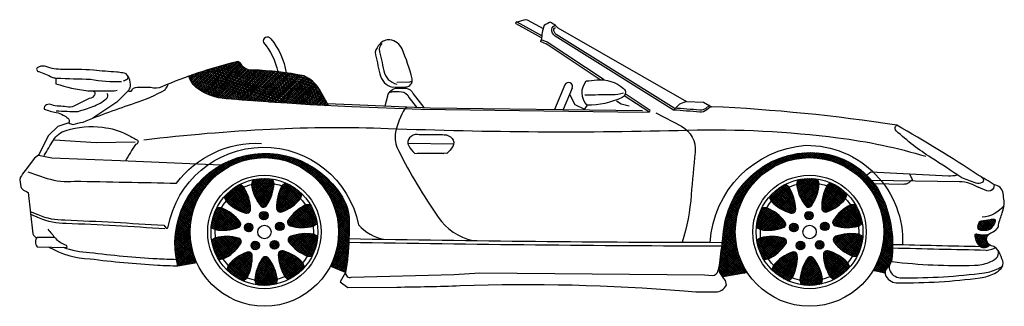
# Model space of a CAD drawing. Extents: x 149 to 250, y -977 to -912.
# Tile 15 of 156: x 185.61 to 190.04, y -935.68 to -934.39. Entities that reach past the tile are written whole.
import ezdxf

# ---------------------------------------------------------------- set-up
doc = ezdxf.new("R2010")
doc.units = 0
doc.header["$MEASUREMENT"] = 0
doc.layers.add('BOXTER', color=7, linetype='CONTINUOUS')
doc.layers.add('CARRERA911', color=7, linetype='CONTINUOUS')
pattern_1 = [(44.2302233, (-496.353895, -84.926757), (-0.00431120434, 0.00442863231), []), (134.2302233, (-496.353895, -84.926757), (-0.00442863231, -0.00431120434), [])]

# ---------------------------------------------------------------- blocks, each defined once
blk = doc.blocks.new('CAR1_LAT')
at = {"layer": 'BOXTER'}
h = blk.add_hatch(dxfattribs=at)
h.set_pattern_fill('ANSI38', color=256, scale=0.049444, angle=-0.7698, style=0)
h.set_pattern_definition([(44.2302233, (-496.353895, -84.926757), (-0.00431120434, 0.00442863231), []), (134.2302233, (-496.353895, -84.926757), (-0.013051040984, 0.004546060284), [0.0154513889, -0.00927083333])])
h.paths.add_polyline_path([(-1.2778, 1.062, -0.306457), (-1.3309, 1.088, 0.293363), (-1.3486, 1.0999, 0.000044), (-1.3563, 1.0977, 0.026441), (-1.5666, 1.0348, 0.164181), (-1.5287, 0.9803, 0.14707), (-1.3984, 0.9333, 0.008222), (-1.2076, 0.9192), (-1.1244, 0.914), (-1.0209, 0.9064), (-0.9388, 0.9025), (-0.9789, 0.9744, 0.150023), (-1.0473, 1.0357, 0.040994)])
h = blk.add_hatch(dxfattribs=at)
h.set_pattern_fill('ANSI37', color=256, scale=0.049444, angle=-0.7698, style=0)
h.set_pattern_definition(pattern_1)
h.paths.add_polyline_path([(-1.6168, 0.1819), (-1.531, 0.1967, -0.106326), (-1.5605, 0.3341, -1), (-0.8924, 0.3341, -0.120461), (-0.9301, 0.1799), (-0.861, 0.1523, 0.018366), (-0.8514, 0.2251, 0.026719), (-0.845, 0.3836, 0.13342), (-0.8758, 0.4912, 0.861899)])
h = blk.add_hatch(dxfattribs=at)
h.set_pattern_fill('ANSI37', color=256, scale=0.049444, angle=-0.7698, style=0)
h.set_pattern_definition(pattern_1)
h.paths.add_polyline_path([(0.8924, 0.3341, -1), (1.5605, 0.3341, -0.137429), (1.5119, 0.1605), (1.5663, 0.1492, -0.221221), (1.5767, 0.1741, 0.178487), (1.5961, 0.2116, 0.126215), (1.5632, 0.4692, 0.266635), (1.29, 0.6863, 0.428923), (0.839, 0.3364, -0.006983), (0.8258, 0.2218), (0.821, 0.1841, 0.095773), (0.8226, 0.152, 0.010102), (0.8362, 0.1319), (0.9467, 0.1515, -0.145544)])
h = blk.add_hatch(dxfattribs=at)
h.set_pattern_fill('ANSI37', color=256, scale=0.049444, angle=-0.7698, style=0)
h.set_pattern_definition(pattern_1)
h.paths.add_polyline_path([(-1.2482, 0.4076, 1), (-1.2098, 0.4076, 1)])
h.paths.add_polyline_path([(-1.3164, 0.3544, 1), (-1.278, 0.3544, 1)])
h.paths.add_polyline_path([(-1.2868, 0.2731, 1), (-1.2484, 0.2731, 1)])
h.paths.add_polyline_path([(-1.2004, 0.2761, 1), (-1.1619, 0.2761, 1)])
h.paths.add_polyline_path([(-1.1381, 0.3592, 1), (-1.1765, 0.3592, 1)])
h.paths.add_polyline_path([(-1.1714, 0.4404, 0.216149), (-1.1676, 0.4299, 0.020637), (-1.1641, 0.4265, 0.020637), (-1.1597, 0.4245, 0.216149), (-1.1485, 0.425, 0.134745), (-1.064, 0.4841, 0.116356), (-1.1482, 0.5409, 0.134745)])
h.paths.add_polyline_path([(-1.064, 0.4841), (-1.0566, 0.504, 0.096113), (-1.1325, 0.5552), (-1.1482, 0.5409, -0.116356)])
h.paths.add_polyline_path([(-1.2444, 0.4525, 0.216149), (-1.2352, 0.4462, 0.020637), (-1.2303, 0.4455, 0.020637), (-1.2256, 0.4465, 0.216149), (-1.2168, 0.4534, 0.134745), (-1.1832, 0.551, 0.116356), (-1.2847, 0.5474, 0.134745)])
h.paths.add_polyline_path([(-1.1832, 0.551), (-1.189, 0.5714, 0.096113), (-1.2804, 0.5682), (-1.2847, 0.5474, -0.116356)])
h.paths.add_polyline_path([(-1.4077, 0.4918), (-1.399, 0.4724, -0.116356), (-1.319, 0.535), (-1.3356, 0.5481, 0.096113)])
h.paths.add_polyline_path([(-1.319, 0.535, 0.116356), (-1.399, 0.4724, 0.134745), (-1.3105, 0.4193, 0.216149), (-1.2994, 0.4196, 0.020637), (-1.2951, 0.4219, 0.020637), (-1.2918, 0.4256, 0.216149), (-1.2888, 0.4363, 0.134745)])
h.paths.add_polyline_path([(-1.4194, 0.4422, 0.116356), (-1.4474, 0.3446, 0.134745), (-1.3446, 0.3536, 0.216149), (-1.3358, 0.3604, 0.020637), (-1.3336, 0.3648, 0.020637), (-1.3331, 0.3697, 0.216149), (-1.337, 0.3801, 0.134745)])
h.paths.add_polyline_path([(-1.4194, 0.4422), (-1.4405, 0.4431, 0.096113), (-1.4658, 0.3551), (-1.4474, 0.3446, -0.116356)])
h.paths.add_polyline_path([(-1.4461, 0.3082), (-1.4637, 0.2964, 0.096113), (-1.4324, 0.2104), (-1.4114, 0.2128, -0.116356)])
h.paths.add_polyline_path([(-1.4461, 0.3082, 0.116356), (-1.4114, 0.2128, 0.134745), (-1.3335, 0.2804, 0.216149), (-1.3304, 0.2911, 0.020637), (-1.3312, 0.2959, 0.020637), (-1.3337, 0.3002, 0.216149), (-1.3429, 0.3063, 0.134745)])
h.paths.add_polyline_path([(-1.3889, 0.184, 0.116356), (-1.3047, 0.1272, 0.134745), (-1.2816, 0.2278, 0.216149), (-1.2853, 0.2383, 0.020637), (-1.2888, 0.2416, 0.020637), (-1.2933, 0.2436, 0.216149), (-1.3044, 0.2432, 0.134745)])
h.paths.add_polyline_path([(-1.3889, 0.184), (-1.3963, 0.1642, 0.096113), (-1.3204, 0.113), (-1.3047, 0.1272, -0.116356)])
h.paths.add_polyline_path([(-1.2697, 0.1172), (-1.264, 0.0968, 0.096113), (-1.1725, 0.1), (-1.1682, 0.1207, -0.116356)])
h.paths.add_polyline_path([(-1.2085, 0.2157, 0.216149), (-1.2177, 0.222, 0.020637), (-1.2226, 0.2226, 0.020637), (-1.2274, 0.2217, 0.216149), (-1.2361, 0.2147, 0.134745), (-1.2697, 0.1172, 0.116356), (-1.1682, 0.1207, 0.134745)])
h.paths.add_polyline_path([(-1.134, 0.1332, 0.116356), (-1.0539, 0.1957, 0.134745), (-1.1424, 0.2488, 0.216149), (-1.1535, 0.2485, 0.020637), (-1.1578, 0.2462, 0.020637), (-1.1611, 0.2426, 0.216149), (-1.1641, 0.2319, 0.134745)])
h.paths.add_polyline_path([(-1.0452, 0.1764), (-1.0539, 0.1957, -0.116356), (-1.134, 0.1332), (-1.1173, 0.1201, 0.096113)])
h.paths.add_polyline_path([(-1.0336, 0.2259, 0.116356), (-1.0056, 0.3235, 0.134745), (-1.1083, 0.3145, 0.216149), (-1.1172, 0.3077, 0.020637), (-1.1193, 0.3033, 0.020637), (-1.1198, 0.2985, 0.216149), (-1.1159, 0.288, 0.134745)])
h.paths.add_polyline_path([(-0.9871, 0.313), (-1.0056, 0.3235, -0.116356), (-1.0336, 0.2259), (-1.0124, 0.2251, 0.096113)])
h.paths.add_polyline_path([(-1.0068, 0.36), (-0.9892, 0.3717, 0.096113), (-1.0205, 0.4577), (-1.0416, 0.4554, -0.116356)])
h.paths.add_polyline_path([(-1.0068, 0.36, 0.116356), (-1.0416, 0.4554, 0.134745), (-1.1194, 0.3877, 0.216149), (-1.1226, 0.377, 0.020637), (-1.1217, 0.3722, 0.020637), (-1.1193, 0.368, 0.216149), (-1.11, 0.3618, 0.134745)])
h = blk.add_hatch(dxfattribs=at)
h.set_pattern_fill('ANSI37', color=256, scale=0.049444, angle=-0.7698, style=0)
h.set_pattern_definition([(44.2302233, (-493.900975, -84.926757), (-0.00431120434, 0.00442863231), []), (134.2302233, (-493.900975, -84.926757), (-0.00442863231, -0.00431120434), [])])
h.paths.add_polyline_path([(1.2047, 0.4079, 1), (1.2431, 0.4074, 1)])
h.paths.add_polyline_path([(1.1365, 0.3546, 1), (1.1749, 0.3541, 1)])
h.paths.add_polyline_path([(1.1661, 0.2733, 1), (1.2045, 0.2728, 1)])
h.paths.add_polyline_path([(1.2526, 0.2763, 1), (1.291, 0.2758, 1)])
h.paths.add_polyline_path([(1.3148, 0.359, 1.000001), (1.2764, 0.3595, 1.000001)])
h.paths.add_polyline_path([(1.3889, 0.4841, 0.116356), (1.3047, 0.5409, 0.134745), (1.2816, 0.4404, 0.216149), (1.2853, 0.4299, 0.020637), (1.2888, 0.4265, 0.020637), (1.2933, 0.4245, 0.216149), (1.3044, 0.425, 0.134745)])
h.paths.add_polyline_path([(1.3204, 0.5552), (1.3047, 0.5409, -0.116356), (1.3889, 0.4841), (1.3963, 0.504, 0.096113)])
h.paths.add_polyline_path([(1.2697, 0.551, 0.116356), (1.1682, 0.5474, 0.134745), (1.2085, 0.4525, 0.216149), (1.2177, 0.4462, 0.020637), (1.2226, 0.4455, 0.020637), (1.2274, 0.4465, 0.216149), (1.2361, 0.4534, 0.134745)])
h.paths.add_polyline_path([(1.264, 0.5714, 0.096113), (1.1725, 0.5682), (1.1682, 0.5474, -0.116356), (1.2697, 0.551)])
h.paths.add_polyline_path([(1.134, 0.535), (1.1173, 0.5481, 0.096113), (1.0452, 0.4918), (1.0539, 0.4724, -0.116356)])
h.paths.add_polyline_path([(1.134, 0.535, 0.116356), (1.0539, 0.4724, 0.134745), (1.1424, 0.4193, 0.216149), (1.1535, 0.4196, 0.020637), (1.1578, 0.4219, 0.020637), (1.1611, 0.4256, 0.216149), (1.1641, 0.4363, 0.134745)])
h.paths.add_polyline_path([(1.0336, 0.4422, 0.116356), (1.0056, 0.3446, 0.134745), (1.1083, 0.3536, 0.216149), (1.1172, 0.3604, 0.020637), (1.1193, 0.3648, 0.020637), (1.1198, 0.3697, 0.216149), (1.1159, 0.3801, 0.134745)])
h.paths.add_polyline_path([(1.0336, 0.4422), (1.0124, 0.4431, 0.096113), (0.9871, 0.3551), (1.0056, 0.3446, -0.116356)])
h.paths.add_polyline_path([(1.0068, 0.3082), (0.9892, 0.2964, 0.096113), (1.0205, 0.2104), (1.0416, 0.2128, -0.116356)])
h.paths.add_polyline_path([(1.1226, 0.2911, 0.020637), (1.1217, 0.2959, 0.020637), (1.1193, 0.3002, 0.216149), (1.11, 0.3063, 0.134745), (1.0068, 0.3082, 0.116356), (1.0416, 0.2128, 0.134745), (1.1194, 0.2804, 0.216149)])
h.paths.add_polyline_path([(1.1714, 0.2278, 0.216149), (1.1676, 0.2383, 0.020637), (1.1641, 0.2416, 0.020637), (1.1597, 0.2436, 0.216149), (1.1485, 0.2432, 0.134745), (1.064, 0.184, 0.116356), (1.1482, 0.1272, 0.134745)])
h.paths.add_polyline_path([(1.064, 0.184), (1.0566, 0.1642, 0.096113), (1.1325, 0.113), (1.1482, 0.1272, -0.116356)])
h.paths.add_polyline_path([(1.2847, 0.1207, -0.116356), (1.1832, 0.1172), (1.189, 0.0968, 0.096113), (1.2804, 0.1)])
h.paths.add_polyline_path([(1.2444, 0.2157, 0.216149), (1.2352, 0.222, 0.020637), (1.2303, 0.2226, 0.020637), (1.2256, 0.2217, 0.216149), (1.2168, 0.2147, 0.134745), (1.1832, 0.1172, 0.116356), (1.2847, 0.1207, 0.134745)])
h.paths.add_polyline_path([(1.3105, 0.2488, 0.216149), (1.2994, 0.2485, 0.020637), (1.2951, 0.2462, 0.020637), (1.2918, 0.2426, 0.216149), (1.2888, 0.2319, 0.134745), (1.319, 0.1332, 0.116356), (1.399, 0.1957, 0.134745)])
h.paths.add_polyline_path([(1.4077, 0.1764), (1.399, 0.1957, -0.116356), (1.319, 0.1332), (1.3356, 0.1201, 0.096113)])
h.paths.add_polyline_path([(1.4474, 0.3235, 0.134745), (1.3446, 0.3145, 0.216149), (1.3358, 0.3077, 0.020637), (1.3336, 0.3033, 0.020637), (1.3331, 0.2985, 0.216149), (1.337, 0.288, 0.134745), (1.4194, 0.2259, 0.116356)])
h.paths.add_polyline_path([(1.4658, 0.313), (1.4474, 0.3235, -0.116356), (1.4194, 0.2259), (1.4405, 0.2251, 0.096113)])
h.paths.add_polyline_path([(1.4324, 0.4577), (1.4114, 0.4554, -0.116356), (1.4461, 0.36), (1.4637, 0.3717, 0.096113)])
h.paths.add_polyline_path([(1.4114, 0.4554, 0.134745), (1.3335, 0.3877, 0.216149), (1.3304, 0.377, 0.020637), (1.3312, 0.3722, 0.020637), (1.3337, 0.368, 0.216149), (1.3429, 0.3618, 0.134745), (1.4461, 0.36, 0.116356)])
h = blk.add_hatch(dxfattribs=at)
h.set_pattern_fill('ANSI37', color=256, scale=0.049444, angle=-0.7698, style=0)
h.set_pattern_definition(pattern_1)
h.paths.add_polyline_path([(1.9992, 0.3833, 0.048199), (1.9902, 0.3782), (1.9844, 0.3639, 0.209877), (1.9848, 0.3474, 0.011296), (1.9958, 0.3427, -0.006684), (2.0207, 0.3426, 0.14391), (2.0379, 0.3474, 0.209103), (2.0637, 0.3847, 0.275599), (2.0624, 0.3883, 0.178052), (2.0583, 0.3897, -0.015443), (2.0533, 0.3898, 0.015443), (2.0477, 0.3899, 0.051716), (2.0393, 0.3888, -0.04357)])
h.paths.add_polyline_path([(1.981, 0.3243, 0.066941), (1.9707, 0.3231, 0.023559), (1.9714, 0.3082, 0.227209), (2.0005, 0.2654, 0.079745), (2.0171, 0.2647, 0.200367), (2.0368, 0.2758, -0.140066), (2.0268, 0.2867, -0.119307), (2.0231, 0.3034, -0.18372), (2.0298, 0.3203, -0.023267), (2.033, 0.3235, -0.094733)])
for p, q in [((-0.0927, 1.2779), (-0.0575, 1.287)), ((-0.0449, 1.287), (0.0281, 1.2494)), ((0.0202, 1.2067), (-0.0934, 1.2696)), ((0.0213, 1.216), (-0.0898, 1.2776)), ((0.0938, 1.2523), (0.6735, 0.9213)), ((0.0195, 1.1978), (0.0151, 1.1908)), ((0.0459, 1.1871), (0.0196, 1.1984)), ((0.0424, 1.179), (0.0151, 1.1908)), ((0.2843, 1.0184), (0.041, 1.1797)), ((0.3016, 1.0175), (0.0459, 1.1871)), ((0.1257, 0.9951), (0.0784, 0.8852)), ((0.159, 0.9808), (0.1176, 0.8847)), ((-1.8371, 0.972), (-1.8911, 0.9181)), ((0.1457, 0.9536), (0.1709, 0.9069)), ((0.5028, 0.8736), (0.393, 0.9464)), ((0.5097, 0.8796), (0.3968, 0.9544)), ((-1.8911, 0.9181), (-1.9981, 0.8457)), ((-1.2076, 0.9192), (-1.1244, 0.914)), ((-1.2076, 0.9192), (-1.1244, 0.914)), ((-1.1244, 0.914), (-1.0209, 0.9064)), ((-1.1244, 0.914), (-1.0209, 0.9064)), ((-1.0209, 0.9064), (-0.8326, 0.8976)), ((-0.9438, 0.9116), (-0.8322, 0.9064)), ((-0.8326, 0.8976), (-0.5234, 0.8856)), ((-0.8323, 0.9064), (-0.4808, 0.8927)), ((-0.5943, 0.8884), (-0.5839, 0.8972)), ((-0.4808, 0.8927), (0.4749, 0.8799)), ((0.1709, 0.9069), (0.2136, 0.8858)), ((0.6419, 0.9092), (0.614, 0.8819)), ((0.6735, 0.9213), (0.6419, 0.9092)), ((0.6735, 0.9213), (0.7488, 0.9172)), ((0.7488, 0.9172), (0.7857, 0.8972)), ((-0.5234, 0.8856), (0.4748, 0.8721)), ((0.4748, 0.8721), (0.5057, 0.8737)), ((0.5057, 0.8737), (0.5097, 0.8796)), ((-0.5811, 0.7329), (-0.3752, 0.7301)), ((-2.2473, 0.3112), (-2.17, 0.3102)), ((-2.2486, 0.2667), (-2.1154, 0.265)), ((0.9467, 0.1515), (0.8362, 0.1319)), ((1.5663, 0.1492), (1.5119, 0.1605))]:
    blk.add_line(p, q, dxfattribs=at)
for points in [[(0.0596, 1.2774, 0.014965), (0.032, 1.2623, 0.064763), (0.0195, 1.1978)], [(0.083, 1.2619, 0.067122), (0.0596, 1.2774, 0.067122)], [(0.7857, 0.8972), (0.7797, 0.8945), (0.7647, 0.8827, -0.191106), (0.7322, 0.873, 0.005492), (0.614, 0.8819), (0.0823, 1.2148, -0.288037), (0.0671, 1.2464, -0.358703), (0.083, 1.2619)], [(0.776, 0.9025), (0.7751, 0.9021), (0.7593, 0.8896, -0.191106), (0.733, 0.8817, 0.005389), (0.6168, 0.8906), (0.087, 1.2223, -0.288037), (0.0758, 1.2454, -0.358703), (0.0837, 1.2531)], [(-1.198, 1.2025, -0.139299), (-1.1292, 1.0494, -0.066959)], [(-0.6492, 0.9848), (-0.5902, 0.9862, 0.480725), (-0.562, 1.0231, 0.040441), (-0.6074, 1.1573, 0.269637), (-0.6615, 1.1973, 0.24939), (-0.7074, 1.179, 0.0856), (-0.7288, 1.1428, -0.002671), (-0.7076, 1.0449, 0.289173), (-0.6492, 0.9848, 2.679436)], [(-1.2308, 1.1859, -0.134673), (-1.1666, 1.0541, -0.134673)], [(-0.6985, 1.1806, 0.054673), (-0.7107, 1.1566, -0.002671), (-0.6895, 1.0587, 0.289173), (-0.6311, 0.9986)], [(-1.8491, 1.0457, 0.06377), (-1.8778, 1.0507, 0.109041), (-1.8901, 1.053, -0.022847), (-1.9959, 1.0621, 0.016264), (-2.1341, 1.0649, -0.086664), (-2.2099, 1.0772, 0.129464), (-2.2324, 1.0789, 0.092831), (-2.2466, 1.0735, 0.763457), (-2.2412, 1.0551, -0.008711), (-2.1824, 1.0304, 0.078645), (-2.1656, 1.026, -0.00791), (-2.1645, 1.0007, 0.052958), (-2.0215, 0.9692, 0.04858), (-2.0032, 0.969, -0.587256), (-1.9908, 0.9505, -0.25554), (-2.0149, 0.934), (-2.0843, 0.8998, -0.172621), (-2.1167, 0.896, 0.066343), (-2.1518, 0.8993, -0.116748), (-2.1827, 0.9053, 0.209052), (-2.2066, 0.9056, 0.330926), (-2.2181, 0.8861, 0.03051), (-2.1635, 0.8713, -0.072469), (-2.1313, 0.8596, -0.054288), (-2.1103, 0.8453, -0.352121), (-2.1064, 0.8241, -0.028157), (-2.0882, 0.8167, -0.016011), (-2.0426, 0.828, -0.016419), (-1.808, 0.9141, 0.047031), (-1.6738, 0.973)], [(-1.3486, 1.0999, 0.000044), (-1.3563, 1.0977, 0.042242), (-1.6886, 0.9868, -0.18419), (-1.7372, 0.9828), (-1.7997, 0.9836, 0.302591), (-1.8277, 0.9655)], [(-0.9388, 0.9025), (-0.9789, 0.9744, 0.150023), (-1.0473, 1.0357, 0.040994), (-1.2778, 1.062, -0.306457), (-1.3309, 1.088, 0.293363), (-1.3486, 1.0999)], [(-2.161, 1.0261, 0.000446), (-2.0094, 1.0204, 0.045267), (-1.8696, 1.0104, 0.149375)], [(-1.8605, 1.0139, 0.068851), (-1.8422, 1.0227, 0.239019), (-1.8411, 1.0363, 4.90022)], [(-1.8305, 0.9817, 0.243976), (-1.8491, 1.0457, 1.11826)], [(-1.2076, 0.9192, -0.008222), (-1.3984, 0.9333, -0.14707), (-1.5287, 0.9803, -0.164181), (-1.5666, 1.0348, -0.164181)], [(-1.8277, 0.9655, 0.144916), (-1.8332, 0.966, -0.670696), (-1.8371, 0.972, 0.000046), (-1.8305, 0.9817, 0.000046)], [(-1.6738, 0.973, -0.0099), (-1.663, 0.9889, 0.219665), (-1.661, 0.9997, 0.219665)], [(-0.6826, 0.9005), (-0.6714, 0.9468, -0.33699), (-0.6297, 0.9807, -0.024323), (-0.5909, 0.9801, -0.296223), (-0.5568, 0.9547), (-0.5096, 0.8938)], [(-0.631, 1.0082), (-0.5719, 1.0096, 0.065853), (-0.5642, 1.0108, 0.065853)], [(0.2219, 1.0128, -0.002071), (0.2689, 1.0177, -0.205674), (0.3891, 0.9795, -0.555944), (0.3826, 0.9381, -0.116454), (0.2254, 0.9047, -0.379203), (0.2219, 1.0128, 445.912288)], [(-2.1639, 0.8791, 0.006428), (-2.0649, 0.875, 0.000278), (-1.9983, 0.8986, 0.091918), (-1.937, 0.9341, 0.379335), (-1.9339, 0.9559, 3.228799)], [(-2.0032, 0.969, -0.000085), (-1.9173, 0.9684, 0.067586), (-1.8887, 0.9721, -0.139271)], [(-0.6648, 0.9615, -0.090396), (-0.6492, 0.9649, -0.024323), (-0.6104, 0.9643, -0.296223), (-0.5763, 0.9389), (-0.5424, 0.8951)], [(0.2156, 0.9507, -0.001142), (0.3385, 0.9518, 0.074416), (0.3899, 0.9598, -2.761633)], [(-0.594, 0.8883, 0.092084), (-0.6366, 0.7821, 0.184036), (-0.6229, 0.7002, 0.035048), (-0.4447, 0.4006, 0.185972), (-0.29, 0.2956, -0.254577)], [(1.6187, 0.8143, 0.026686), (0.7857, 0.8972, -1.312857)], [(0.5354, 0.8703), (0.6498, 0.8093, -0.30535), (0.7114, 0.6934, 0.006987), (0.694, 0.5005, -0.056003), (0.6535, 0.2879, -0.056003)], [(-2.2177, 0.6771, -0.004968), (-2.1757, 0.7471, -0.183586), (-2.1192, 0.7907, -0.104408), (-1.9546, 0.805, -0.084031), (-1.8449, 0.7723, -0.017126), (-1.8008, 0.7487, -0.748793), (-1.806, 0.7274, 0.019143), (-1.852, 0.6538, 1.711216)], [(-1.7688, 0.7485, -0.017315), (-1.1985, 0.7967, -0.021998), (-0.6696, 0.7998, 0.016159), (0.6781, 0.7918, -0.038722), (1.3541, 0.7573, -0.042998), (1.7497, 0.6742, -0.265694)], [(1.9996, 0.5797, -0.657425), (2.0026, 0.5563, -0.215954), (1.9759, 0.5533, -0.021655), (1.9111, 0.5776, 0.006923), (1.7737, 0.6678, -0.043705), (1.6167, 0.7884, -0.351888), (1.6136, 0.8085, -0.099064), (1.6187, 0.8143, -0.099064)], [(1.9856, 0.5901, 0.014184), (1.6187, 0.8143, -0.244507)], [(-0.4245, 0.7714), (-0.5378, 0.7729, 0.216465), (-0.5736, 0.7572, 0.324394), (-0.5773, 0.7217, 0.06934), (-0.5519, 0.689), (-0.4192, 0.6872)], [(-0.5307, 0.7728), (-0.4174, 0.7713, -0.216465), (-0.382, 0.7546, -0.324394), (-0.3793, 0.719, -0.06934), (-0.4056, 0.687), (-0.5383, 0.6888)], [(-1.6594, 0.357, -0.825084), (-0.8024, 0.3659)], [(-1.6217, 0.5537, -0.249605), (-1.24, 0.732, -30.633801)], [(0.7792, 0.2875, -0.37479), (1.21, 0.7237, -0.429368), (1.645, 0.275)], [(-2.2428, 0.6789), (-2.2607, 0.6653), (-2.3027, 0.6106, 0.019156), (-2.3253, 0.5787, 0.127707), (-2.3218, 0.5374, 0.220682), (-2.304, 0.5191, -0.084298), (-2.29, 0.5109), (-2.2683, 0.3255)], [(-2.1961, 0.266, 0.11736), (-2.0112, 0.2135, 0.018079), (-1.7068, 0.1852, 0.009586), (-1.6168, 0.1819, -0.861899), (-0.8758, 0.4912, -0.13342), (-0.845, 0.3836, -0.026719), (-0.8514, 0.2251, -0.018366), (-0.861, 0.1523, 0.566166), (-0.8356, 0.1305), (-0.3732, 0.1435), (-0.2573, 0.1505), (0.7532, 0.1412), (0.7897, 0.1386, 0.337607), (0.8157, 0.1609), (0.821, 0.1841), (0.8258, 0.2218, 0.006983), (0.839, 0.3364, -0.428923), (1.29, 0.6863, -0.266635), (1.5632, 0.4692, -0.126215), (1.5961, 0.2116, -0.178487), (1.5767, 0.1741, 0.348127), (1.5704, 0.135, 0.293771), (1.6248, 0.1059)], [(-2.2915, 0.6037), (-2.2043, 0.5752, 0.107453), (-2.0814, 0.5626, 0.000899), (-1.6217, 0.5537, 0.291421)], [(1.4829, 0.59), (1.5024, 0.6047), (1.8511, 0.5867, 0.078428), (1.8912, 0.5909, 0.078428)], [(1.6765, 0.5957), (1.6869, 0.5725, -0.701465), (1.6859, 0.5662, 0.017417), (1.6728, 0.5544, -0.144432), (1.6473, 0.5481), (1.5181, 0.5498)], [(1.6248, 0.1059, 0.036733), (1.9948, 0.1282, 0.082143), (2.0586, 0.1477, 0.090565), (2.0883, 0.17, 0.275295), (2.0956, 0.2039, 0.025566), (2.0802, 0.2426, 0.22722), (2.0444, 0.2725, -0.219243), (2.0268, 0.2867, -0.119307), (2.0231, 0.3034, -0.18372), (2.0298, 0.3203, -0.104893), (2.0462, 0.332, 0.093237), (2.0692, 0.3476, 0.199996), (2.0767, 0.3655, -0.032233), (2.0937, 0.4206, 0.109499), (2.1015, 0.4735, 0.023547), (2.0974, 0.5075, 0.328393), (2.0571, 0.5466, 0.016613), (1.9856, 0.5901, -3.916994)], [(-1.4075, 0.4914), (-1.399, 0.4724, 0.134745), (-1.3105, 0.4193, 0.216149), (-1.2994, 0.4196, 0.020637), (-1.2951, 0.4219, 0.020637), (-1.2918, 0.4256, 0.216149), (-1.2888, 0.4363, 0.134745), (-1.319, 0.535), (-1.3353, 0.5479)], [(-1.2805, 0.5678), (-1.2847, 0.5474, 0.134745), (-1.2444, 0.4525, 0.216149), (-1.2352, 0.4462, 0.020637), (-1.2303, 0.4455, 0.020637), (-1.2256, 0.4465, 0.216149), (-1.2168, 0.4534, 0.134745), (-1.1832, 0.551), (-1.1888, 0.571)], [(-1.1328, 0.5549), (-1.1482, 0.5409, 0.134745), (-1.1714, 0.4404, 0.216149), (-1.1676, 0.4299, 0.020637), (-1.1641, 0.4265, 0.020637), (-1.1597, 0.4245, 0.216149), (-1.1485, 0.425, 0.134745), (-1.064, 0.4841), (-1.0568, 0.5036)], [(1.0454, 0.4914), (1.0539, 0.4724, 0.134745), (1.1424, 0.4193, 0.216149), (1.1535, 0.4196, 0.020637), (1.1578, 0.4219, 0.020637), (1.1611, 0.4256, 0.216149), (1.1641, 0.4363, 0.134745), (1.134, 0.535), (1.1176, 0.5479)], [(1.1724, 0.5678), (1.1682, 0.5474, 0.134745), (1.2085, 0.4525, 0.216149), (1.2177, 0.4462, 0.020637), (1.2226, 0.4455, 0.020637), (1.2274, 0.4465, 0.216149), (1.2361, 0.4534, 0.134745), (1.2697, 0.551), (1.2641, 0.571)], [(1.3201, 0.5549), (1.3047, 0.5409, 0.134745), (1.2816, 0.4404, 0.216149), (1.2853, 0.4299, 0.020637), (1.2888, 0.4265, 0.020637), (1.2933, 0.4245, 0.216149), (1.3044, 0.425, 0.134745), (1.3889, 0.4841), (1.3961, 0.5036)], [(1.5048, 0.5664), (1.9014, 0.5617, -0.109809), (1.9487, 0.5516, -0.038423), (1.9856, 0.5361)], [(2.0571, 0.5466), (2.054, 0.5305, -0.379586), (2.0238, 0.5193), (1.9856, 0.5361)], [(-1.4654, 0.3549), (-1.4474, 0.3446, 0.134745), (-1.3446, 0.3536, 0.216149), (-1.3358, 0.3604, 0.020637), (-1.3336, 0.3648, 0.020637), (-1.3331, 0.3697, 0.216149), (-1.337, 0.3801, 0.134745), (-1.4194, 0.4422), (-1.4402, 0.4431)], [(-1.0209, 0.4577), (-1.0416, 0.4554, 0.134745), (-1.1194, 0.3877, 0.216149), (-1.1226, 0.377, 0.020637), (-1.1217, 0.3722, 0.020637), (-1.1193, 0.368, 0.216149), (-1.11, 0.3618, 0.134745), (-1.0068, 0.36), (-0.9895, 0.3715)], [(0.9875, 0.3549), (1.0056, 0.3446, 0.134745), (1.1083, 0.3536, 0.216149), (1.1172, 0.3604, 0.020637), (1.1193, 0.3648, 0.020637), (1.1198, 0.3697, 0.216149), (1.1159, 0.3801, 0.134745), (1.0336, 0.4422), (1.0128, 0.4431)], [(1.432, 0.4577), (1.4114, 0.4554, 0.134745), (1.3335, 0.3877, 0.216149), (1.3304, 0.377, 0.020637), (1.3312, 0.3722, 0.020637), (1.3337, 0.368, 0.216149), (1.3429, 0.3618, 0.134745), (1.4461, 0.36), (1.4634, 0.3715)], [(2.1006, 0.4514, -0.207157), (2.0038, 0.4008)], [(-2.2801, 0.4265), (-2.246, 0.4119, 0.107453), (-2.1246, 0.3887, -0.004348), (-1.6798, 0.3645)], [(-2.2786, 0.4134), (-2.2402, 0.3971, 0.107453), (-2.1187, 0.3739, -0.004348), (-1.6739, 0.3497)], [(-1.669, 0.3512, 0.488841), (-1.6594, 0.357, -0.898014)], [(-0.8024, 0.3659, 0.161038), (-0.6898, 0.3015, -0.831215)], [(1.9992, 0.3833, 0.048199), (1.9902, 0.3782), (1.9844, 0.3639, 0.209877), (1.9848, 0.3474, 0.011296), (1.9958, 0.3427, -0.006684), (2.0207, 0.3426, 0.14391), (2.0379, 0.3474, 0.209103), (2.0637, 0.3847, 0.275599), (2.0624, 0.3883, 0.178052), (2.0583, 0.3897, -0.015443), (2.0533, 0.3898, 0.015443), (2.0477, 0.3899, 0.051716), (2.0393, 0.3888, -0.04357), (1.9992, 0.3833, 48.386878)], [(2.0033, 0.3835, -0.012068), (1.9992, 0.3833)], [(-2.2683, 0.3255, 0.211871), (-2.25, 0.3084, 0.211871)], [(-2.201, 0.346, 0.006422), (-2.166, 0.3057, 0.129498), (-2.1226, 0.2768, -0.365146), (-2.1154, 0.265, 1.155823)], [(-1.432, 0.2105), (-1.4114, 0.2128, 0.134745), (-1.3335, 0.2804, 0.216149), (-1.3304, 0.2911, 0.020637), (-1.3312, 0.2959, 0.020637), (-1.3337, 0.3002, 0.216149), (-1.3429, 0.3063, 0.134745), (-1.4461, 0.3082), (-1.4634, 0.2966)], [(-0.9875, 0.3132), (-1.0056, 0.3235, 0.134745), (-1.1083, 0.3145, 0.216149), (-1.1172, 0.3077, 0.020637), (-1.1193, 0.3033, 0.020637), (-1.1198, 0.2985, 0.216149), (-1.1159, 0.288, 0.134745), (-1.0336, 0.2259), (-1.0128, 0.2251)], [(1.0209, 0.2105), (1.0416, 0.2128, 0.134745), (1.1194, 0.2804, 0.216149), (1.1226, 0.2911, 0.020637), (1.1217, 0.2959, 0.020637), (1.1193, 0.3002, 0.216149), (1.11, 0.3063, 0.134745), (1.0068, 0.3082), (0.9895, 0.2966)], [(1.4654, 0.3132), (1.4474, 0.3235, 0.134745), (1.3446, 0.3145, 0.216149), (1.3358, 0.3077, 0.020637), (1.3336, 0.3033, 0.020637), (1.3331, 0.2985, 0.216149), (1.337, 0.288, 0.134745), (1.4194, 0.2259), (1.4402, 0.2251)], [(1.981, 0.3243, 0.066941), (1.9707, 0.3231, 0.066941)], [(1.9707, 0.3231, 0.023559), (1.9714, 0.3082, 0.227209), (2.0005, 0.2654)], [(1.981, 0.3243, 0.094733), (2.033, 0.3235, 0.094733)], [(-0.8463, 0.2884, 0.004142), (0.8319, 0.2716, 0.004142)], [(-0.8461, 0.3042, 0.004146), (0.8338, 0.2874, 0.004146)], [(1.9967, 0.2677, -0.000979), (1.6001, 0.2768, -0.000979)], [(2.0005, 0.2654, 0.079745), (2.0171, 0.2647, 0.200367), (2.0368, 0.2758, 0.200367)], [(-2.1321, 0.2652, 0.07297), (-2.0137, 0.2425, 0.018079), (-1.7093, 0.2143, 0.009191), (-1.623, 0.211)], [(-1.3201, 0.1132), (-1.3047, 0.1272, 0.134745), (-1.2816, 0.2278, 0.216149), (-1.2853, 0.2383, 0.020637), (-1.2888, 0.2416, 0.020637), (-1.2933, 0.2436, 0.216149), (-1.3044, 0.2432, 0.134745), (-1.3889, 0.184), (-1.3961, 0.1645)], [(-1.1724, 0.1004), (-1.1682, 0.1207, 0.134745), (-1.2085, 0.2157, 0.216149), (-1.2177, 0.222, 0.020637), (-1.2226, 0.2226, 0.020637), (-1.2274, 0.2217, 0.216149), (-1.2361, 0.2147, 0.134745), (-1.2697, 0.1172), (-1.2641, 0.0972)], [(-1.0454, 0.1768), (-1.0539, 0.1957, 0.134745), (-1.1424, 0.2488, 0.216149), (-1.1535, 0.2485, 0.020637), (-1.1578, 0.2462, 0.020637), (-1.1611, 0.2426, 0.216149), (-1.1641, 0.2319, 0.134745), (-1.134, 0.1332), (-1.1176, 0.1203)], [(1.1328, 0.1132), (1.1482, 0.1272, 0.134745), (1.1714, 0.2278, 0.216149), (1.1676, 0.2383, 0.020637), (1.1641, 0.2416, 0.020637), (1.1597, 0.2436, 0.216149), (1.1485, 0.2432, 0.134745), (1.064, 0.184), (1.0568, 0.1645)], [(1.2805, 0.1004), (1.2847, 0.1207, 0.134745), (1.2444, 0.2157, 0.216149), (1.2352, 0.222, 0.020637), (1.2303, 0.2226, 0.020637), (1.2256, 0.2217, 0.216149), (1.2168, 0.2147, 0.134745), (1.1832, 0.1172), (1.1888, 0.0972)], [(1.4075, 0.1768), (1.399, 0.1957, 0.134745), (1.3105, 0.2488, 0.216149), (1.2994, 0.2485, 0.020637), (1.2951, 0.2462, 0.020637), (1.2918, 0.2426, 0.216149), (1.2888, 0.2319, 0.134745), (1.319, 0.1332), (1.3353, 0.1203)], [(1.5978, 0.2009, 0.036733), (1.9681, 0.1843, 0.082143), (2.0336, 0.197, 0.090565), (2.0655, 0.216, 0.275295), (2.0763, 0.249, 0.000718), (2.076, 0.2501, 0.000718)], [(2.0209, 0.2514, -0.001039), (1.5999, 0.261)], [(2.0209, 0.2514, 0.000471), (2.0469, 0.2569, 0.124456), (2.0622, 0.2643, 0.124456)], [(-0.861, 0.1523), (-0.8849, 0.1104), (-0.8518, 0.0843), (-0.6307, 0.0865, 0.00638), (-0.3452, 0.0929, -0.029483), (0.6622, 0.0691, 0.025495), (0.8035, 0.0646, 0.271475), (0.8528, 0.0948), (0.8477, 0.1163, -0.018149), (0.8226, 0.152, -0.095773), (0.821, 0.1841, -1.373766)], [(1.5857, 0.1845, 0.138832), (1.5887, 0.1573, 0.293771), (1.6432, 0.1282)], [(1.6432, 0.1282, 0.036733), (2.0131, 0.1505, 0.082143), (2.0769, 0.17, 0.053422), (2.0955, 0.1819, 0.053422)]]:
    blk.add_lwpolyline(points, format="xyb", dxfattribs=at)
for points in [[(0.0938, 1.2523), (0.083, 1.2619)], [(-1.4836, 1.0382), (-1.4089, 1.0084), (-1.2688, 0.9902), (-1.0434, 0.9754), (-1.0082, 0.9831)], [(0.2254, 0.9047), (0.2115, 0.8834)], [(0.3583, 0.9237), (0.3794, 0.9098), (0.4148, 0.9006)], [(-2.1064, 0.8241), (-2.1553, 0.8085), (-2.1987, 0.7684), (-2.2428, 0.6789), (-2.1829, 0.6674), (-1.8742, 0.6547), (-1.4219, 0.6358)], [(-2.1707, 0.7487), (-1.9835, 0.7364), (-1.8075, 0.7389)], [(-1.6798, 0.3645), (-1.669, 0.3512)], [(-1.6168, 0.1819), (-1.531, 0.1967)], [(-0.861, 0.1523), (-0.9301, 0.1799)]]:
    blk.add_lwpolyline(points, dxfattribs=at)
for centre, radius in [((-1.2265, 0.3341), 0.3341), ((1.2265, 0.3341), 0.3341), ((-1.2265, 0.3341), 0.2552), ((1.2265, 0.3341), 0.2552), ((-1.2265, 0.3341), 0.2402), ((-1.2265, 0.3341), 0.2212), ((1.2265, 0.3341), 0.2402), ((1.2265, 0.3341), 0.2212), ((-1.229, 0.4076), 0.0192), ((1.2239, 0.4076), 0.0192), ((-1.2972, 0.3544), 0.0192), ((-1.2265, 0.3341), 0.0302), ((-1.1573, 0.3592), 0.0192), ((1.1557, 0.3544), 0.0192), ((1.2265, 0.3341), 0.0302), ((1.2956, 0.3592), 0.0192), ((-1.2676, 0.2731), 0.0192), ((-1.1812, 0.2761), 0.0192), ((1.1853, 0.2731), 0.0192), ((1.2718, 0.2761), 0.0192)]:
    blk.add_circle(centre, radius, dxfattribs=at)
for centre, radius, start, end in [((-0.0512, 1.2666), 0.0213, 72.7813, 107.2644), ((-0.0916, 1.2736), 0.00443, 65.7879, 245.7879), ((-1.2133, 1.1921), 0.0185, 34.2075, 199.6143), ((0.1423, 0.9879), 0.0181, 336.736, 156.736), ((-2.226, 0.2883), 0.0312, 132.8256, 223.6261)]:
    blk.add_arc(centre, radius, start, end, dxfattribs=at)

msp = doc.modelspace()

# ---------------------------------------------------------------- block references
at = {"layer": 'CARRERA911'}
msp.add_blockref('CAR1_LAT', (187.93412, -935.67646), dxfattribs=at)

doc.saveas('drawing.dxf')
